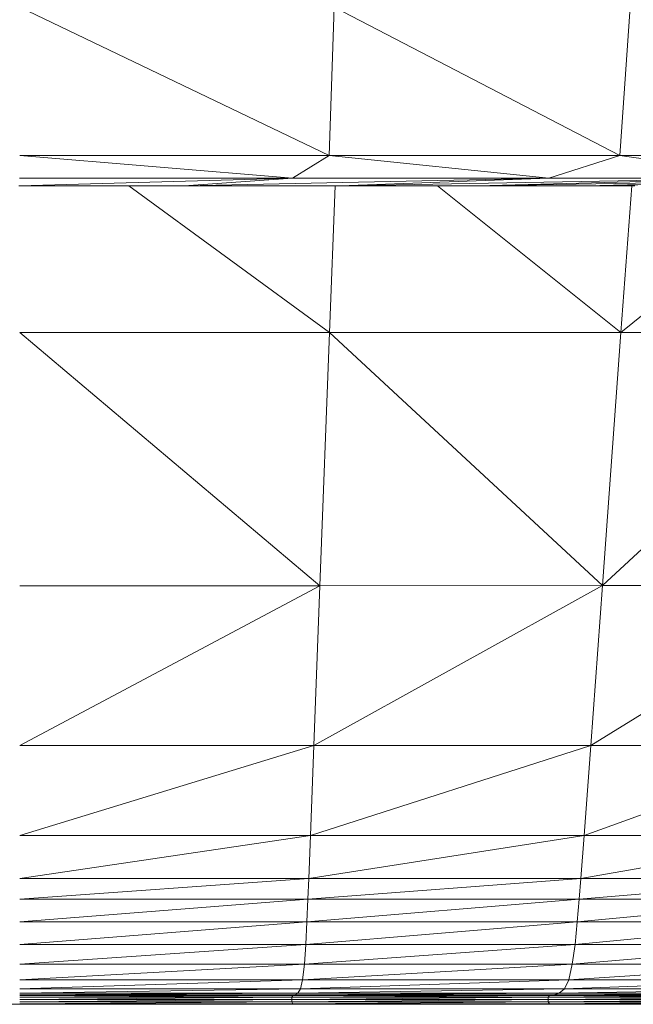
# Model space of a CAD drawing. Extents: x 180 to 9540, y 54 to 2910.
# Tile 46 of 82: x 7040 to 7104, y 810 to 913. Entities that reach past the tile are written whole.
import ezdxf
from ezdxf.xclip import XClip

# ---------------------------------------------------------------- set-up
doc = ezdxf.new("R2010")
doc.units = 0
doc.header["$MEASUREMENT"] = 0
doc.header["$XCLIPFRAME"] = 0
doc.layers.add('460-K Stropy', color=7, linetype='Continuous')
doc.layers.add('820-G Rysunki Obrazki', color=7, linetype='Continuous')

# ---------------------------------------------------------------- blocks, each defined once
blk = doc.blocks.new('Rysunek_2_2', base_point=(4248.05, 809.8))
at = {"color": 150, "linetype": 'Continuous', "lineweight": 13, "ltscale": 0.5}
for p, q in [((7039.75, 914.1), (7072.14, 898.59)), ((7072.14, 898.59), (7072.68, 914.1)), ((7102.58, 898.59), (7072.68, 914.1)), ((7102.58, 898.59), (7103.64, 914.1)), ((7072.14, 898.59), (7039.75, 898.59)), ((7039.75, 898.59), (7068.29, 896.2)), ((7068.29, 896.2), (7072.14, 898.59)), ((7095.14, 896.2), (7072.14, 898.59)), ((7102.58, 898.59), (7072.14, 898.59)), ((7095.14, 896.2), (7102.58, 898.59)), ((7102.58, 898.59), (7129.11, 898.59)), ((7102.58, 898.59), (7118.58, 896.2)), ((7068.29, 896.2), (7039.69, 895.41)), ((7039.73, 896.2), (7068.29, 896.2)), ((7095.14, 896.2), (7056.98, 895.41)), ((7068.29, 896.2), (7056.98, 895.41)), ((7068.29, 896.2), (7095.14, 896.2)), ((7118.58, 896.2), (7073.28, 895.41)), ((7095.14, 896.2), (7073.28, 895.41)), ((7136.9, 896.2), (7087.62, 895.41)), ((7118.58, 896.2), (7087.62, 895.41)), ((7095.14, 896.2), (7118.58, 896.2)), ((7148.4, 896.2), (7099.01, 895.41)), ((7136.9, 896.2), (7099.01, 895.41)), ((7048.47, 895.41), (7055.59, 895.41)), ((7051.16, 895.41), (7072.18, 880.06)), ((7063.37, 895.41), (7056.97, 895.41)), ((7064.84, 895.41), (7070.1, 895.41)), ((7075.32, 895.41), (7071.67, 895.41)), ((7072.76, 895.41), (7072.18, 880.06)), ((7076.96, 895.41), (7079.37, 895.41)), ((7082.62, 895.41), (7081.04, 895.41)), ((7102.68, 880.06), (7083.49, 895.41)), ((7084.27, 895.41), (7085.42, 895.41)), ((7088.2, 895.41), (7087, 895.41)), ((7089.69, 895.41), (7091.51, 895.41)), ((7096.07, 895.41), (7092.86, 895.41)), ((7097.23, 895.41), (7103.33, 895.41)), ((7102.68, 880.06), (7121.65, 895.48)), ((7102.68, 880.06), (7103.81, 895.41)), ((7039.75, 880.06), (7072.18, 880.06)), ((7039.75, 880.06), (7071.18, 853.58)), ((7072.18, 880.06), (7071.18, 853.58)), ((7100.75, 853.59), (7072.18, 880.06)), ((7072.18, 880.06), (7102.68, 880.06)), ((7129.34, 880.07), (7100.75, 853.59)), ((7102.68, 880.06), (7100.75, 853.59)), ((7102.68, 880.06), (7129.34, 880.07)), ((7071.18, 853.58), (7039.75, 853.58)), ((7039.75, 836.85), (7071.18, 853.58)), ((7100.75, 853.59), (7070.55, 836.85)), ((7070.55, 836.85), (7071.18, 853.58)), ((7071.18, 853.58), (7100.75, 853.59)), ((7099.52, 836.85), (7100.75, 853.59)), ((7099.52, 836.85), (7126.58, 853.59)), ((7100.75, 853.59), (7126.58, 853.59)), ((7070.55, 836.85), (7039.75, 836.85)), ((7039.75, 827.44), (7070.55, 836.85)), ((7070.19, 827.44), (7070.55, 836.85)), ((7070.19, 827.44), (7099.52, 836.85)), ((7099.52, 836.85), (7070.55, 836.85)), ((7099.52, 836.85), (7098.82, 827.44)), ((7124.83, 836.85), (7098.82, 827.44)), ((7124.83, 836.85), (7099.52, 836.85)), ((7070.19, 827.44), (7039.75, 822.94)), ((7070.19, 827.44), (7039.75, 827.44)), ((7098.82, 827.44), (7070.01, 822.94)), ((7070.19, 827.44), (7070.01, 822.94)), ((7098.82, 827.44), (7070.19, 827.44)), ((7098.48, 822.94), (7098.82, 827.44)), ((7123.83, 827.44), (7098.48, 822.94)), ((7098.82, 827.44), (7123.83, 827.44)), ((7039.75, 822.94), (7070.01, 822.94)), ((7070.01, 822.94), (7039.75, 820.79)), ((7070.01, 822.94), (7069.92, 820.79)), ((7098.48, 822.94), (7069.92, 820.79)), ((7070.01, 822.94), (7098.48, 822.94)), ((7123.35, 822.95), (7098.31, 820.79)), ((7098.48, 822.94), (7098.31, 820.79)), ((7098.48, 822.94), (7123.35, 822.95)), ((7039.75, 818.42), (7069.92, 820.79)), ((7039.75, 820.79), (7069.92, 820.79)), ((7069.82, 818.42), (7098.31, 820.79)), ((7069.82, 818.42), (7069.92, 820.79)), ((7069.92, 820.79), (7098.31, 820.79)), ((7098.11, 818.42), (7123.1, 820.8)), ((7098.31, 820.79), (7098.11, 818.42)), ((7098.31, 820.79), (7123.1, 820.8)), ((7069.82, 818.42), (7039.75, 818.42)), ((7039.75, 816.07), (7069.82, 818.42)), ((7069.7, 816.07), (7069.82, 818.42)), ((7069.7, 816.07), (7098.11, 818.42)), ((7098.11, 818.42), (7069.82, 818.42)), ((7097.88, 816.07), (7098.11, 818.42)), ((7097.88, 816.07), (7122.83, 818.42)), ((7122.83, 818.42), (7098.11, 818.42)), ((7069.7, 816.07), (7039.75, 813.98)), ((7069.7, 816.07), (7039.75, 816.07)), ((7097.88, 816.07), (7069.55, 813.98)), ((7069.7, 816.07), (7069.55, 813.98)), ((7097.88, 816.07), (7069.7, 816.07)), ((7097.58, 813.99), (7097.88, 816.07)), ((7122.49, 816.07), (7097.58, 813.99)), ((7097.88, 816.07), (7122.49, 816.07)), ((7069.55, 813.98), (7039.75, 813.98)), ((7039.75, 812.37), (7069.55, 813.98)), ((7069.36, 812.37), (7097.58, 813.99)), ((7069.36, 812.37), (7069.55, 813.98)), ((7097.58, 813.99), (7069.55, 813.98)), ((7097.22, 812.37), (7097.58, 813.99)), ((7097.22, 812.37), (7122.07, 813.99)), ((7097.58, 813.99), (7122.07, 813.99)), ((7069.36, 812.37), (7039.75, 811.41)), ((7069.36, 812.37), (7039.75, 812.37)), ((7097.22, 812.37), (7069.13, 811.41)), ((7069.36, 812.37), (7069.13, 811.41)), ((7097.22, 812.37), (7069.36, 812.37)), ((7121.55, 812.37), (7096.76, 811.41)), ((7097.22, 812.37), (7096.76, 811.41)), ((7121.55, 812.37), (7097.22, 812.37)), ((7069.13, 811.41), (7039.75, 811.41)), ((7039.75, 810.95), (7069.13, 811.41)), ((7068.86, 810.95), (7039.75, 810.79)), ((7068.86, 810.95), (7039.75, 810.95)), ((7068.56, 810.79), (7039.75, 810.79)), ((7039.75, 810.79), (7068.56, 810.79)), ((7068.33, 810.73), (7039.75, 810.55)), ((7039.75, 810.73), (7068.33, 810.73)), ((7068.25, 810.55), (7039.75, 810.55)), ((7039.75, 810.3), (7068.25, 810.55)), ((7095.21, 810.73), (7068.25, 810.55)), ((7068.33, 810.73), (7068.25, 810.55)), ((7068.25, 810.3), (7068.25, 810.55)), ((7095.06, 810.55), (7068.25, 810.55)), ((7068.33, 810.73), (7068.56, 810.79)), ((7068.33, 810.73), (7095.65, 810.79)), ((7068.33, 810.73), (7095.21, 810.73)), ((7068.4, 810.3), (7095.06, 810.55)), ((7096.23, 810.95), (7068.56, 810.79)), ((7068.86, 810.95), (7068.56, 810.79)), ((7095.65, 810.79), (7068.56, 810.79)), ((7068.86, 810.95), (7069.13, 811.41)), ((7068.86, 810.95), (7096.76, 811.41)), ((7096.23, 810.95), (7068.86, 810.95)), ((7096.76, 811.41), (7069.13, 811.41)), ((7118.66, 810.73), (7095.06, 810.55)), ((7095.21, 810.73), (7095.06, 810.55)), ((7095.06, 810.3), (7095.06, 810.55)), ((7095.06, 810.55), (7118.45, 810.55)), ((7095.65, 810.79), (7095.21, 810.73)), ((7095.21, 810.73), (7119.31, 810.79)), ((7095.21, 810.73), (7118.66, 810.73)), ((7118.45, 810.55), (7095.34, 810.3)), ((7120.13, 810.95), (7095.65, 810.79)), ((7096.23, 810.95), (7095.65, 810.79)), ((7095.65, 810.79), (7119.31, 810.79)), ((7096.76, 811.41), (7096.23, 810.95)), ((7096.23, 810.95), (7120.89, 811.41)), ((7096.23, 810.95), (7120.13, 810.95)), ((7096.76, 811.41), (7120.89, 811.41)), ((7068.25, 810.3), (7039.75, 810.05)), ((7039.75, 810.05), (7068.25, 810.05)), ((7068.25, 810.05), (7039.75, 809.86)), ((7039.75, 809.86), (7068.33, 809.86)), ((7068.56, 809.8), (7039.75, 809.86)), ((7068.25, 810.3), (7054.17, 810.3)), ((7095.06, 810.3), (7068.25, 810.05)), ((7068.25, 810.3), (7068.25, 810.05)), ((7068.25, 810.05), (7068.33, 809.86)), ((7068.25, 810.05), (7095.06, 810.05)), ((7095.06, 810.05), (7068.33, 809.86)), ((7068.56, 809.8), (7068.33, 809.86)), ((7068.33, 809.86), (7095.65, 809.8)), ((7068.33, 809.86), (7095.21, 809.86)), ((7081.82, 810.3), (7095.06, 810.3)), ((7118.45, 810.3), (7095.06, 810.05)), ((7095.06, 810.3), (7095.06, 810.05)), ((7095.21, 809.86), (7095.06, 810.05)), ((7095.06, 810.05), (7118.45, 810.05)), ((7118.45, 810.05), (7095.21, 809.86)), ((7095.21, 809.86), (7118.66, 809.86)), ((7119.31, 809.8), (7095.21, 809.86)), ((7095.65, 809.8), (7095.21, 809.86))]:
    blk.add_line(p, q, dxfattribs=at)
at = {"color": 150, "linetype": 'Continuous', "lineweight": 13, "ltscale": 0.5, "flags": 128}
for points in [[(7039.75, 810.3), (7054.17, 810.3), (7068.25, 810.3), (7081.82, 810.3), (7095.06, 810.3), (7106.9, 810.3)], [(7039.66, 895.41), (7047.15, 895.41), (7048.47, 895.41), (7055.59, 895.41), (7056.97, 895.41), (7063.37, 895.41), (7064.84, 895.41), (7070.1, 895.41), (7071.67, 895.41), (7075.32, 895.41), (7076.96, 895.41), (7079.37, 895.41), (7081.04, 895.41), (7082.62, 895.41), (7084.27, 895.41), (7085.42, 895.41), (7087, 895.41), (7088.2, 895.41), (7089.69, 895.41), (7091.51, 895.41), (7092.86, 895.41), (7096.07, 895.41), (7097.23, 895.41), (7103.33, 895.41), (7104.15, 895.41)]]:
    blk.add_lwpolyline(points, dxfattribs=at)
at = {"layer": '460-K Stropy', "color": 7, "linetype": 'Continuous', "lineweight": 13, "ltscale": 0.5}
blk.add_line((8445.55, 809.8), (5760.55, 809.8), dxfattribs=at)

msp = doc.modelspace()

# ---------------------------------------------------------------- block references
at = {"layer": '820-G Rysunki Obrazki', "color": 7, "linetype": 'Continuous', "lineweight": 13, "ltscale": 0.1}
ref = msp.add_blockref('Rysunek_2_2', (4248.05, 809.8), dxfattribs=at)
XClip(ref).set_block_clipping_path([(4133.6196216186, 305.1003815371), (8557.1514411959, 2650.020916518)])

doc.saveas('drawing.dxf')
